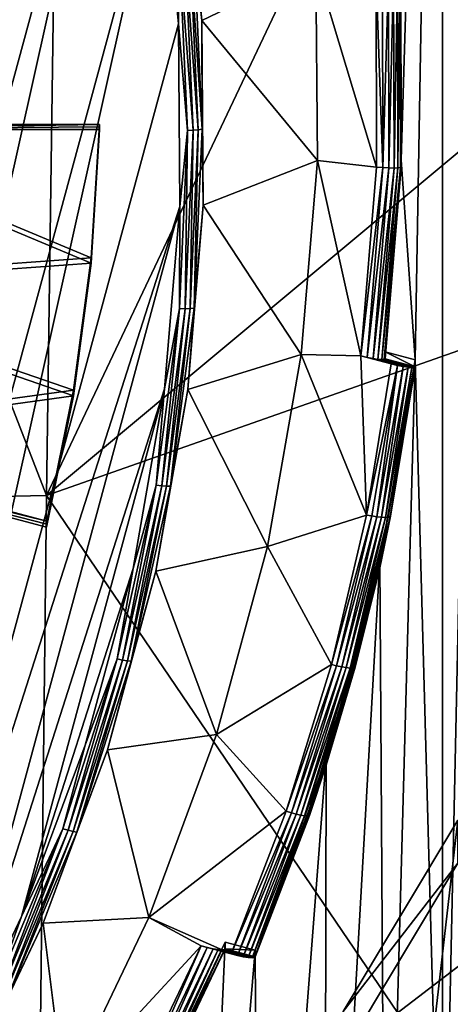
# Model space of a CAD drawing. Header units: metres. Extents: x -22 to 72, y -237 to 23.
# Tile 85 of 256: x 7.67 to 9.42, y -223.77 to -219.78. Entities that reach past the tile are written whole.
import ezdxf

# ---------------------------------------------------------------- set-up
doc = ezdxf.new("R2010")
doc.units = ezdxf.units.M
doc.layers.add('solid_509588_MEDIA_SW0001', color=7, linetype='CONTINUOUS')

msp = doc.modelspace()

# ---------------------------------------------------------------- linework, layer by layer
at = {"layer": 'solid_509588_MEDIA_SW0001'}
for points in [[(9.21751, -220.351196, 261.974152), (9.21553, -219.569519, 261.864288), (9.38481, -214.791367, 261.19278)], [(9.273857, -221.16246, 262.088165), (9.21751, -220.351196, 261.974152), (9.38481, -214.791367, 261.19278)], [(9.273857, -221.16246, 262.088165), (9.38481, -214.791367, 261.19278), (9.384815, -225.175049, 262.6521)], [(9.384815, -225.175049, 262.6521), (9.38481, -214.791367, 261.19278), (9.598998, -215.190735, 261.248901)], [(7.782307, -221.711823, 291.143921), (7.873083, -215.169647, 291.135925), (5.260541, -215.213409, 291.306427)], [(10.450228, -216.071869, 290.896393), (7.873083, -215.169647, 291.135925), (7.782307, -221.711823, 291.143921)], [(7.782307, -221.711823, 291.143921), (5.260541, -215.213409, 291.306427), (5.192076, -221.766586, 291.310913)], [(9.384815, -225.175049, 262.6521), (9.598998, -215.190735, 261.248901), (9.599003, -224.775681, 262.595978)], [(10.39983, -219.525101, 290.901611), (10.450228, -216.071869, 290.896393), (7.782307, -221.711823, 291.143921)], [(5.524051, -226.404236, 261.007172), (7.631497, -216.934097, 259.676208), (7.899566, -217.625107, 259.773346)], [(5.524051, -226.404236, 261.007172), (7.899566, -217.625107, 259.773346), (6.060594, -225.888809, 260.934723)], [(6.060594, -225.888809, 260.934723), (7.899566, -217.625107, 259.773346), (8.103972, -218.337143, 259.873413)], [(6.060594, -225.888809, 260.934723), (8.103972, -218.337143, 259.873413), (6.548295, -225.32782, 260.855865)], [(6.548295, -225.32782, 260.855865), (8.103972, -218.337143, 259.873413), (8.243075, -219.064468, 259.975616)], [(8.337461, -219.04274, 260.042511), (8.410832, -219.787582, 260.147186), (8.379713, -219.501251, 260.083984)], [(8.872431, -219.564423, 261.560638), (8.410832, -219.787582, 260.147186), (8.337461, -219.04274, 260.042511)], [(6.548295, -225.32782, 260.855865), (8.243075, -219.064468, 259.975616), (6.983225, -224.725784, 260.771271)], [(6.983225, -224.725784, 260.771271), (8.243075, -219.064468, 259.975616), (8.315751, -219.801193, 260.079163)], [(8.320265, -219.512451, 260.041748), (8.315751, -219.801193, 260.079163), (8.243075, -219.064468, 259.975616)], [(8.320265, -219.512451, 260.041748), (8.352046, -220.233292, 260.143066), (8.315751, -219.801193, 260.079163)], [(8.343537, -219.50914, 260.050629), (8.375408, -220.23201, 260.152222), (8.320265, -219.512451, 260.041748)], [(8.375408, -220.23201, 260.152222), (8.352046, -220.233292, 260.143066), (8.320265, -219.512451, 260.041748)], [(8.363779, -219.505341, 260.065002), (8.395727, -220.22995, 260.16684), (8.343537, -219.50914, 260.050629)], [(8.395727, -220.22995, 260.16684), (8.375408, -220.23201, 260.152222), (8.343537, -219.50914, 260.050629)], [(8.379713, -219.501251, 260.083984), (8.411722, -220.227249, 260.186035), (8.363779, -219.505341, 260.065002)], [(8.411722, -220.227249, 260.186035), (8.395727, -220.22995, 260.16684), (8.363779, -219.505341, 260.065002)], [(8.410832, -219.787582, 260.147186), (8.411722, -220.227249, 260.186035), (8.379713, -219.501251, 260.083984)], [(10.382134, -220.796402, 290.903442), (10.39983, -219.525101, 290.901611), (7.782307, -221.711823, 291.143921)], [(8.872431, -219.564423, 261.560638), (8.878399, -220.353867, 261.67157), (8.410832, -219.787582, 260.147186)], [(9.117879, -220.381683, 261.675476), (8.878399, -220.353867, 261.67157), (8.872431, -219.564423, 261.560638)], [(9.115484, -219.61264, 261.567413), (9.117879, -220.381683, 261.675476), (8.872431, -219.564423, 261.560638)], [(9.212123, -219.600906, 261.640594), (9.204165, -220.384201, 261.726318), (9.202109, -219.604263, 261.616699)], [(9.212123, -219.600906, 261.640594), (9.214123, -220.382141, 261.750397), (9.204165, -220.384201, 261.726318)], [(9.215533, -219.597305, 261.666229), (9.214123, -220.382141, 261.750397), (9.212123, -219.600906, 261.640594)], [(9.215533, -219.597305, 261.666229), (9.217515, -220.378983, 261.776093), (9.214123, -220.382141, 261.750397)], [(9.21751, -220.351196, 261.974152), (9.215533, -219.597305, 261.666229), (9.21553, -219.569519, 261.864288)], [(9.21751, -220.351196, 261.974152), (9.217515, -220.378983, 261.776093), (9.215533, -219.597305, 261.666229)], [(9.141236, -219.610733, 261.570557), (9.143626, -220.382767, 261.679047), (9.115484, -219.61264, 261.567413)], [(9.143626, -220.382767, 261.679047), (9.117879, -220.381683, 261.675476), (9.115484, -219.61264, 261.567413)], [(9.165413, -219.60936, 261.580444), (9.143626, -220.382767, 261.679047), (9.141236, -219.610733, 261.570557)], [(9.165413, -219.60936, 261.580444), (9.16767, -220.384521, 261.689362), (9.143626, -220.382767, 261.679047)], [(9.186176, -219.607147, 261.596161), (9.16767, -220.384521, 261.689362), (9.165413, -219.60936, 261.580444)], [(9.186176, -219.607147, 261.596161), (9.188319, -220.38501, 261.705505), (9.16767, -220.384521, 261.689362)], [(9.202109, -219.604263, 261.616699), (9.188319, -220.38501, 261.705505), (9.186176, -219.607147, 261.596161)], [(9.202109, -219.604263, 261.616699), (9.204165, -220.384201, 261.726318), (9.188319, -220.38501, 261.705505)], [(6.983225, -224.725784, 260.771271), (8.315751, -219.801193, 260.079163), (8.321418, -220.541397, 260.183197)], [(8.352046, -220.233292, 260.143066), (8.321418, -220.541397, 260.183197), (8.315751, -219.801193, 260.079163)], [(8.410832, -219.787582, 260.147186), (8.416486, -220.53595, 260.25235), (8.411722, -220.227249, 260.186035)], [(8.878399, -220.353867, 261.67157), (8.416486, -220.53595, 260.25235), (8.410832, -219.787582, 260.147186)], [(7.962615, -220.748199, 262.029938), (6.617892, -220.845993, 262.043701), (6.671139, -220.207993, 261.95401)], [(7.962665, -220.769882, 261.871979), (6.671201, -220.228394, 261.795898), (6.617892, -220.868195, 261.885803)], [(7.996779, -220.207993, 261.95401), (6.671139, -220.207993, 261.95401), (6.671201, -220.228394, 261.795898)], [(7.962615, -220.748199, 262.029938), (6.671139, -220.207993, 261.95401), (7.996779, -220.207993, 261.95401)], [(7.996805, -220.218201, 261.874969), (7.996779, -220.207993, 261.95401), (6.671201, -220.228394, 261.795898)], [(6.671201, -220.228394, 261.795898), (7.99683, -220.228394, 261.795898), (7.996805, -220.218201, 261.874969)], [(7.962665, -220.769882, 261.871979), (7.99683, -220.228394, 261.795898), (6.671201, -220.228394, 261.795898)], [(7.962665, -220.769882, 261.871979), (7.962615, -220.748199, 262.029938), (7.996779, -220.207993, 261.95401)], [(7.962665, -220.769882, 261.871979), (7.996779, -220.207993, 261.95401), (7.996805, -220.218201, 261.874969)], [(7.962665, -220.769882, 261.871979), (7.996805, -220.218201, 261.874969), (7.99683, -220.228394, 261.795898)], [(8.352046, -220.233292, 260.143066), (8.320265, -220.954132, 260.244354), (8.321418, -220.541397, 260.183197)], [(8.343537, -220.954865, 260.253784), (8.320265, -220.954132, 260.244354), (8.352046, -220.233292, 260.143066)], [(8.375408, -220.23201, 260.152222), (8.343537, -220.954865, 260.253784), (8.352046, -220.233292, 260.143066)], [(8.363779, -220.954559, 260.268677), (8.343537, -220.954865, 260.253784), (8.375408, -220.23201, 260.152222)], [(8.395727, -220.22995, 260.16684), (8.363779, -220.954559, 260.268677), (8.375408, -220.23201, 260.152222)], [(8.379713, -220.953247, 260.288055), (8.363779, -220.954559, 260.268677), (8.395727, -220.22995, 260.16684)], [(8.411722, -220.227249, 260.186035), (8.379713, -220.953247, 260.288055), (8.395727, -220.22995, 260.16684)], [(8.416486, -220.53595, 260.25235), (8.379713, -220.953247, 260.288055), (8.411722, -220.227249, 260.186035)], [(8.878399, -220.353867, 261.67157), (8.81288, -221.140671, 261.782166), (8.416486, -220.53595, 260.25235)], [(9.054506, -221.146011, 261.782898), (8.81288, -221.140671, 261.782166), (8.878399, -220.353867, 261.67157)], [(9.117879, -220.381683, 261.675476), (9.054506, -221.146011, 261.782898), (8.878399, -220.353867, 261.67157)], [(9.152008, -221.130127, 262.083618), (9.217515, -220.378983, 261.776093), (9.21751, -220.351196, 261.974152)], [(9.273857, -221.16246, 262.088165), (9.152008, -221.130127, 262.083618), (9.21751, -220.351196, 261.974152)], [(9.143626, -220.382767, 261.679047), (9.054506, -221.146011, 261.782898), (9.117879, -220.381683, 261.675476)], [(9.143626, -220.382767, 261.679047), (9.079648, -221.152206, 261.787201), (9.054506, -221.146011, 261.782898)], [(9.16767, -220.384521, 261.689362), (9.079648, -221.152206, 261.787201), (9.143626, -220.382767, 261.679047)], [(9.16767, -220.384521, 261.689362), (9.103196, -221.157059, 261.797943), (9.079648, -221.152206, 261.787201)], [(9.188319, -220.38501, 261.705505), (9.103196, -221.157059, 261.797943), (9.16767, -220.384521, 261.689362)], [(9.188319, -220.38501, 261.705505), (9.123419, -221.160217, 261.814453), (9.103196, -221.157059, 261.797943)], [(9.204165, -220.384201, 261.726318), (9.123419, -221.160217, 261.814453), (9.188319, -220.38501, 261.705505)], [(9.204165, -220.384201, 261.726318), (9.138935, -221.161453, 261.835541), (9.123419, -221.160217, 261.814453)], [(9.214123, -220.382141, 261.750397), (9.138935, -221.161453, 261.835541), (9.204165, -220.384201, 261.726318)], [(9.214123, -220.382141, 261.750397), (9.148686, -221.160675, 261.859802), (9.138935, -221.161453, 261.835541)], [(9.217515, -220.378983, 261.776093), (9.148686, -221.160675, 261.859802), (9.214123, -220.382141, 261.750397)], [(9.217515, -220.378983, 261.776093), (9.152008, -221.157959, 261.885559), (9.148686, -221.160675, 261.859802)], [(9.152008, -221.130127, 262.083618), (9.152008, -221.157959, 261.885559), (9.217515, -220.378983, 261.776093)], [(6.983225, -224.725784, 260.771271), (8.321418, -220.541397, 260.183197), (7.361877, -224.087555, 260.68158)], [(7.361877, -224.087555, 260.68158), (8.321418, -220.541397, 260.183197), (8.260032, -221.279114, 260.286865)], [(8.320265, -220.954132, 260.244354), (8.260032, -221.279114, 260.286865), (8.321418, -220.541397, 260.183197)], [(8.416486, -220.53595, 260.25235), (8.354374, -221.281799, 260.357178), (8.379713, -220.953247, 260.288055)], [(8.81288, -221.140671, 261.782166), (8.354374, -221.281799, 260.357178), (8.416486, -220.53595, 260.25235)], [(7.962615, -220.748199, 262.029938), (7.891266, -221.284927, 262.105377), (6.617892, -220.845993, 262.043701)], [(7.891155, -221.30777, 261.947601), (7.962615, -220.748199, 262.029938), (7.962665, -220.769882, 261.871979)], [(7.891155, -221.30777, 261.947601), (7.891266, -221.284927, 262.105377), (7.962615, -220.748199, 262.029938)], [(7.891155, -221.30777, 261.947601), (7.962665, -220.769882, 261.871979), (6.617892, -220.868195, 261.885803)], [(10.323413, -225.459824, 290.909546), (10.382134, -220.796402, 290.903442), (7.782307, -221.711823, 291.143921)], [(7.891155, -221.30777, 261.947601), (6.617892, -220.868195, 261.885803), (6.502165, -221.499847, 261.974579)], [(7.891266, -221.284927, 262.105377), (6.502575, -221.475906, 262.132233), (6.617892, -220.845993, 262.043701)], [(8.320265, -220.954132, 260.244354), (8.22516, -221.669495, 260.34491), (8.260032, -221.279114, 260.286865)], [(8.248167, -221.672226, 260.354614), (8.22516, -221.669495, 260.34491), (8.320265, -220.954132, 260.244354)], [(8.343537, -220.954865, 260.253784), (8.248167, -221.672226, 260.354614), (8.320265, -220.954132, 260.244354)], [(8.268178, -221.67366, 260.369751), (8.248167, -221.672226, 260.354614), (8.343537, -220.954865, 260.253784)], [(8.363779, -220.954559, 260.268677), (8.268178, -221.67366, 260.369751), (8.343537, -220.954865, 260.253784)], [(8.28393, -221.673721, 260.389313), (8.268178, -221.67366, 260.369751), (8.363779, -220.954559, 260.268677)], [(8.379713, -220.953247, 260.288055), (8.28393, -221.673721, 260.389313), (8.363779, -220.954559, 260.268677)], [(8.354374, -221.281799, 260.357178), (8.28393, -221.673721, 260.389313), (8.379713, -220.953247, 260.288055)], [(8.81288, -221.140671, 261.782166), (8.676399, -221.918503, 261.891479), (8.354374, -221.281799, 260.357178)], [(8.81288, -221.140671, 261.782166), (9.076435, -221.791092, 261.873566), (8.676399, -221.918503, 261.891479)], [(9.054506, -221.146011, 261.782898), (9.076435, -221.791092, 261.873566), (8.81288, -221.140671, 261.782166)], [(9.054506, -221.146011, 261.782898), (9.17638, -221.178345, 261.787445), (9.076435, -221.791092, 261.873566)], [(9.079648, -221.152206, 261.787201), (9.17638, -221.178345, 261.787445), (9.054506, -221.146011, 261.782898)], [(9.079648, -221.152206, 261.787201), (9.201752, -221.184601, 261.791809), (9.17638, -221.178345, 261.787445)], [(9.103196, -221.157059, 261.797943), (9.201752, -221.184601, 261.791809), (9.079648, -221.152206, 261.787201)], [(9.103196, -221.157059, 261.797943), (9.225291, -221.189438, 261.802643), (9.201752, -221.184601, 261.791809)], [(9.123419, -221.160217, 261.814453), (9.225291, -221.189438, 261.802643), (9.103196, -221.157059, 261.797943)], [(9.152008, -221.157959, 261.885559), (9.270563, -221.193008, 261.864471), (9.148686, -221.160675, 261.859802)], [(9.152008, -221.130127, 262.083618), (9.273857, -221.190292, 261.890106), (9.152008, -221.157959, 261.885559)], [(9.273857, -221.16246, 262.088165), (9.273857, -221.190292, 261.890106), (9.152008, -221.130127, 262.083618)], [(9.152008, -221.157959, 261.885559), (9.273857, -221.190292, 261.890106), (9.270563, -221.193008, 261.864471)], [(9.17638, -221.178345, 261.787445), (9.201752, -221.184601, 261.791809), (9.076435, -221.791092, 261.873566)], [(9.201752, -221.184601, 261.791809), (9.098269, -221.794998, 261.876648), (9.076435, -221.791092, 261.873566)], [(9.201752, -221.184601, 261.791809), (9.119009, -221.798004, 261.884552), (9.098269, -221.794998, 261.876648)], [(9.201752, -221.184601, 261.791809), (9.225291, -221.189438, 261.802643), (9.119009, -221.798004, 261.884552)], [(9.225291, -221.189438, 261.802643), (9.137614, -221.799973, 261.896851), (9.119009, -221.798004, 261.884552)], [(9.123419, -221.160217, 261.814453), (9.245483, -221.192581, 261.819214), (9.225291, -221.189438, 261.802643)], [(9.138935, -221.161453, 261.835541), (9.245483, -221.192581, 261.819214), (9.123419, -221.160217, 261.814453)], [(9.13052, -221.977585, 262.202728), (9.273857, -221.190292, 261.890106), (9.273857, -221.16246, 262.088165)], [(9.13052, -221.977585, 262.202728), (9.273857, -221.16246, 262.088165), (9.153956, -225.564636, 262.706848)], [(9.13052, -221.977585, 262.202728), (9.174559, -221.79628, 261.975281), (9.273857, -221.190292, 261.890106)], [(9.225291, -221.189438, 261.802643), (9.245483, -221.192581, 261.819214), (9.137614, -221.799973, 261.896851)], [(9.245483, -221.192581, 261.819214), (9.153152, -221.800781, 261.912933), (9.137614, -221.799973, 261.896851)], [(9.148686, -221.160675, 261.859802), (9.260914, -221.193787, 261.840332), (9.138935, -221.161453, 261.835541)], [(9.138935, -221.161453, 261.835541), (9.260914, -221.193787, 261.840332), (9.245483, -221.192581, 261.819214)], [(9.148686, -221.160675, 261.859802), (9.270563, -221.193008, 261.864471), (9.260914, -221.193787, 261.840332)], [(9.245483, -221.192581, 261.819214), (9.260914, -221.193787, 261.840332), (9.153152, -221.800781, 261.912933)], [(9.260914, -221.193787, 261.840332), (9.164842, -221.800415, 261.932037), (9.153152, -221.800781, 261.912933)], [(9.273857, -221.16246, 262.088165), (9.384815, -225.175049, 262.6521), (9.153956, -225.564636, 262.706848)], [(9.270563, -221.193008, 261.864471), (9.172098, -221.798889, 261.953186), (9.164842, -221.800415, 261.932037)], [(9.260914, -221.193787, 261.840332), (9.270563, -221.193008, 261.864471), (9.164842, -221.800415, 261.932037)], [(9.273857, -221.190292, 261.890106), (9.174559, -221.79628, 261.975281), (9.172098, -221.798889, 261.953186)], [(9.270563, -221.193008, 261.864471), (9.273857, -221.190292, 261.890106), (9.172098, -221.798889, 261.953186)], [(7.361877, -224.087555, 260.68158), (8.260032, -221.279114, 260.286865), (7.681203, -223.418274, 260.587524)], [(7.681203, -223.418274, 260.587524), (8.260032, -221.279114, 260.286865), (8.132092, -222.008392, 260.389374)], [(8.22516, -221.669495, 260.34491), (8.132092, -222.008392, 260.389374), (8.260032, -221.279114, 260.286865)], [(7.891155, -221.30777, 261.947601), (6.502165, -221.499847, 261.974579), (7.782625, -221.839615, 262.022339)], [(7.891266, -221.284927, 262.105377), (7.783044, -221.815674, 262.179962), (6.502575, -221.475906, 262.132233)], [(7.891155, -221.30777, 261.947601), (7.782625, -221.839615, 262.022339), (7.782835, -221.827637, 262.101135)], [(7.891155, -221.30777, 261.947601), (7.782835, -221.827637, 262.101135), (7.783044, -221.815674, 262.179962)], [(7.891155, -221.30777, 261.947601), (7.783044, -221.815674, 262.179962), (7.891266, -221.284927, 262.105377)], [(8.354374, -221.281799, 260.357178), (8.224998, -222.019135, 260.460815), (8.28393, -221.673721, 260.389313)], [(8.676399, -221.918503, 261.891479), (8.224998, -222.019135, 260.460815), (8.354374, -221.281799, 260.357178)], [(7.783044, -221.815674, 262.179962), (6.502165, -221.499847, 261.974579), (6.502575, -221.475906, 262.132233)], [(7.782835, -221.827637, 262.101135), (6.502165, -221.499847, 261.974579), (7.783044, -221.815674, 262.179962)], [(7.782835, -221.827637, 262.101135), (7.782625, -221.839615, 262.022339), (6.502165, -221.499847, 261.974579)], [(8.22516, -221.669495, 260.34491), (8.067457, -222.373917, 260.443909), (8.132092, -222.008392, 260.389374)], [(8.090023, -222.378632, 260.453888), (8.067457, -222.373917, 260.443909), (8.22516, -221.669495, 260.34491)], [(8.248167, -221.672226, 260.354614), (8.090023, -222.378632, 260.453888), (8.22516, -221.669495, 260.34491)], [(8.10965, -222.381775, 260.469269), (8.090023, -222.378632, 260.453888), (8.248167, -221.672226, 260.354614)], [(8.268178, -221.67366, 260.369751), (8.10965, -222.381775, 260.469269), (8.248167, -221.672226, 260.354614)], [(8.1251, -222.383179, 260.489014), (8.10965, -222.381775, 260.469269), (8.268178, -221.67366, 260.369751)], [(8.28393, -221.673721, 260.389313), (8.1251, -222.383179, 260.489014), (8.268178, -221.67366, 260.369751)], [(8.224998, -222.019135, 260.460815), (8.1251, -222.383179, 260.489014), (8.28393, -221.673721, 260.389313)], [(7.708443, -228.254044, 291.148895), (7.782307, -221.711823, 291.143921), (5.192076, -221.766586, 291.310913)], [(10.323413, -225.459824, 290.909546), (7.782307, -221.711823, 291.143921), (7.708443, -228.254044, 291.148895)], [(7.708443, -228.254044, 291.148895), (5.192076, -221.766586, 291.310913), (5.136302, -228.319763, 291.31308)], [(8.676399, -221.918503, 261.891479), (9.076435, -221.791092, 261.873566), (8.934651, -222.396347, 261.958618)], [(9.076435, -221.791092, 261.873566), (9.098269, -221.794998, 261.876648), (8.934651, -222.396347, 261.958618)], [(9.098269, -221.794998, 261.876648), (8.956145, -222.401703, 261.961914), (8.934651, -222.396347, 261.958618)], [(9.098269, -221.794998, 261.876648), (9.119009, -221.798004, 261.884552), (8.956145, -222.401703, 261.961914)], [(9.119009, -221.798004, 261.884552), (8.976561, -222.406097, 261.970001), (8.956145, -222.401703, 261.961914)], [(9.119009, -221.798004, 261.884552), (9.137614, -221.799973, 261.896851), (8.976561, -222.406097, 261.970001)], [(9.174559, -221.79628, 261.975281), (9.130515, -222.005447, 262.004669), (9.028821, -222.410522, 262.039124)], [(9.172098, -221.798889, 261.953186), (9.174559, -221.79628, 261.975281), (9.028821, -222.410522, 262.039124)], [(9.13052, -221.977585, 262.202728), (9.130515, -222.005447, 262.004669), (9.174559, -221.79628, 261.975281)], [(9.137614, -221.799973, 261.896851), (8.994875, -222.409286, 261.982483), (8.976561, -222.406097, 261.970001)], [(9.137614, -221.799973, 261.896851), (9.153152, -221.800781, 261.912933), (8.994875, -222.409286, 261.982483)], [(9.153152, -221.800781, 261.912933), (9.010169, -222.411148, 261.998718), (8.994875, -222.409286, 261.982483)], [(9.164842, -221.800415, 261.932037), (9.021677, -222.41156, 262.017944), (9.010169, -222.411148, 261.998718)], [(9.153152, -221.800781, 261.912933), (9.164842, -221.800415, 261.932037), (9.010169, -222.411148, 261.998718)], [(9.172098, -221.798889, 261.953186), (9.028821, -222.410522, 262.039124), (9.021677, -222.41156, 262.017944)], [(9.164842, -221.800415, 261.932037), (9.172098, -221.798889, 261.953186), (9.021677, -222.41156, 262.017944)], [(8.676399, -221.918503, 261.891479), (8.470057, -222.681091, 261.998657), (8.224998, -222.019135, 260.460815)], [(8.676399, -221.918503, 261.891479), (8.934651, -222.396347, 261.958618), (8.470057, -222.681091, 261.998657)], [(9.13052, -221.977585, 262.202728), (9.153956, -225.564636, 262.706848), (8.906507, -225.944321, 262.760223)], [(8.914244, -222.776886, 262.315063), (9.13052, -221.977585, 262.202728), (8.906507, -225.944321, 262.760223)], [(8.914244, -222.776886, 262.315063), (9.130515, -222.005447, 262.004669), (9.13052, -221.977585, 262.202728)], [(7.681203, -223.418274, 260.587524), (8.132092, -222.008392, 260.389374), (7.938632, -222.723358, 260.489838)], [(8.067457, -222.373917, 260.443909), (7.938632, -222.723358, 260.489838), (8.132092, -222.008392, 260.389374)], [(8.224998, -222.019135, 260.460815), (8.029399, -222.74202, 260.562408), (8.1251, -222.383179, 260.489014)], [(8.470057, -222.681091, 261.998657), (8.029399, -222.74202, 260.562408), (8.224998, -222.019135, 260.460815)], [(8.914244, -222.776886, 262.315063), (9.031242, -222.408066, 262.061249), (9.130515, -222.005447, 262.004669)], [(9.130515, -222.005447, 262.004669), (9.031242, -222.408066, 262.061249), (9.028821, -222.410522, 262.039124)], [(8.067457, -222.373917, 260.443909), (7.848356, -223.062057, 260.540619), (7.938632, -222.723358, 260.489838)], [(7.870309, -223.06868, 260.550873), (7.848356, -223.062057, 260.540619), (8.067457, -222.373917, 260.443909)], [(8.090023, -222.378632, 260.453888), (7.870309, -223.06868, 260.550873), (8.067457, -222.373917, 260.443909)], [(7.889403, -223.073517, 260.566467), (7.870309, -223.06868, 260.550873), (8.090023, -222.378632, 260.453888)], [(8.10965, -222.381775, 260.469269), (7.889403, -223.073517, 260.566467), (8.090023, -222.378632, 260.453888)], [(7.904434, -223.076233, 260.586426), (7.889403, -223.073517, 260.566467), (8.10965, -222.381775, 260.469269)], [(8.1251, -222.383179, 260.489014), (7.904434, -223.076233, 260.586426), (8.10965, -222.381775, 260.469269)], [(8.029399, -222.74202, 260.562408), (7.904434, -223.076233, 260.586426), (8.1251, -222.383179, 260.489014)], [(8.470057, -222.681091, 261.998657), (8.934651, -222.396347, 261.958618), (8.751761, -222.990677, 262.042145)], [(8.934651, -222.396347, 261.958618), (8.956145, -222.401703, 261.961914), (8.751761, -222.990677, 262.042145)], [(8.956145, -222.401703, 261.961914), (8.772815, -222.997467, 262.045654), (8.751761, -222.990677, 262.042145)], [(8.956145, -222.401703, 261.961914), (8.976561, -222.406097, 261.970001), (8.772815, -222.997467, 262.045654)], [(8.976561, -222.406097, 261.970001), (8.792812, -223.00322, 262.053925), (8.772815, -222.997467, 262.045654)], [(8.976561, -222.406097, 261.970001), (8.994875, -222.409286, 261.982483), (8.792812, -223.00322, 262.053925)], [(8.994875, -222.409286, 261.982483), (8.810752, -223.007629, 262.066559), (8.792812, -223.00322, 262.053925)], [(8.994875, -222.409286, 261.982483), (9.010169, -222.411148, 261.998718), (8.810752, -223.007629, 262.066559)], [(9.010169, -222.411148, 261.998718), (8.825733, -223.010513, 262.082977), (8.810752, -223.007629, 262.066559)], [(9.010169, -222.411148, 261.998718), (9.021677, -222.41156, 262.017944), (8.825733, -223.010513, 262.082977)], [(9.021677, -222.41156, 262.017944), (8.837005, -223.011688, 262.102264), (8.825733, -223.010513, 262.082977)], [(9.028821, -222.410522, 262.039124), (8.844003, -223.011124, 262.123535), (8.837005, -223.011688, 262.102264)], [(9.021677, -222.41156, 262.017944), (9.028821, -222.410522, 262.039124), (8.837005, -223.011688, 262.102264)], [(9.031242, -222.408066, 262.061249), (8.914257, -222.804688, 262.117004), (8.844003, -223.011124, 262.123535)], [(9.028821, -222.410522, 262.039124), (9.031242, -222.408066, 262.061249), (8.844003, -223.011124, 262.123535)], [(8.914244, -222.776886, 262.315063), (8.914257, -222.804688, 262.117004), (9.031242, -222.408066, 262.061249)], [(8.470057, -222.681091, 261.998657), (8.195514, -223.422287, 262.102814), (8.029399, -222.74202, 260.562408)], [(8.470057, -222.681091, 261.998657), (8.751761, -222.990677, 262.042145), (8.195514, -223.422287, 262.102814)], [(7.848356, -223.062057, 260.540619), (7.681203, -223.418274, 260.587524), (7.938632, -222.723358, 260.489838)], [(8.029399, -222.74202, 260.562408), (7.769151, -223.444626, 260.661163), (7.904434, -223.076233, 260.586426)], [(8.195514, -223.422287, 262.102814), (7.769151, -223.444626, 260.661163), (8.029399, -222.74202, 260.562408)], [(8.914244, -222.776886, 262.315063), (8.62681, -223.553772, 262.424255), (8.914257, -222.804688, 262.117004)], [(8.914244, -222.776886, 262.315063), (8.643008, -226.313232, 262.812073), (8.62681, -223.553772, 262.424255)], [(8.914244, -222.776886, 262.315063), (8.906507, -225.944321, 262.760223), (8.643008, -226.313232, 262.812073)], [(8.62681, -223.553772, 262.424255), (8.846375, -223.00882, 262.145691), (8.914257, -222.804688, 262.117004)], [(8.914257, -222.804688, 262.117004), (8.846375, -223.00882, 262.145691), (8.844003, -223.011124, 262.123535)], [(8.195514, -223.422287, 262.102814), (8.751761, -222.990677, 262.042145), (8.529332, -223.569656, 262.123535)], [(8.529332, -223.569656, 262.123535), (8.751761, -222.990677, 262.042145), (8.772815, -222.997467, 262.045654)], [(8.554705, -223.575912, 262.127899), (8.529332, -223.569656, 262.123535), (8.772815, -222.997467, 262.045654)], [(8.554705, -223.575912, 262.127899), (8.772815, -222.997467, 262.045654), (8.792812, -223.00322, 262.053925)], [(8.578244, -223.58075, 262.138702), (8.554705, -223.575912, 262.127899), (8.792812, -223.00322, 262.053925)], [(8.578244, -223.58075, 262.138702), (8.792812, -223.00322, 262.053925), (8.810752, -223.007629, 262.066559)], [(8.598436, -223.583893, 262.155273), (8.578244, -223.58075, 262.138702), (8.810752, -223.007629, 262.066559)], [(8.598436, -223.583893, 262.155273), (8.810752, -223.007629, 262.066559), (8.825733, -223.010513, 262.082977)], [(8.613867, -223.585098, 262.176392), (8.598436, -223.583893, 262.155273), (8.825733, -223.010513, 262.082977)], [(8.613867, -223.585098, 262.176392), (8.825733, -223.010513, 262.082977), (8.837005, -223.011688, 262.102264)], [(8.623516, -223.58432, 262.200531), (8.613867, -223.585098, 262.176392), (8.837005, -223.011688, 262.102264)], [(8.623516, -223.58432, 262.200531), (8.846375, -223.00882, 262.145691), (8.62681, -223.581604, 262.226196)], [(8.623516, -223.58432, 262.200531), (8.844003, -223.011124, 262.123535), (8.846375, -223.00882, 262.145691)], [(8.623516, -223.58432, 262.200531), (8.837005, -223.011688, 262.102264), (8.844003, -223.011124, 262.123535)], [(8.62681, -223.553772, 262.424255), (8.62681, -223.581604, 262.226196), (8.846375, -223.00882, 262.145691)], [(8.982362, -223.803223, 276.849335), (9.446993, -223.027969, 276.740387), (9.246316, -224.771255, 276.985382)], [(9.446999, -223.201935, 275.502563), (9.446993, -223.027969, 276.740387), (8.982362, -223.803223, 276.849335)], [(9.446993, -223.027969, 276.740387), (9.792261, -223.971375, 276.872986), (9.246316, -224.771255, 276.985382)], [(7.848356, -223.062057, 260.540619), (7.569525, -223.728668, 260.634308), (7.681203, -223.418274, 260.587524)], [(7.590697, -223.737152, 260.644836), (7.569525, -223.728668, 260.634308), (7.848356, -223.062057, 260.540619)], [(7.870309, -223.06868, 260.550873), (7.590697, -223.737152, 260.644836), (7.848356, -223.062057, 260.540619)], [(7.609113, -223.743607, 260.660645), (7.590697, -223.737152, 260.644836), (7.870309, -223.06868, 260.550873)], [(7.889403, -223.073517, 260.566467), (7.609113, -223.743607, 260.660645), (7.870309, -223.06868, 260.550873)], [(7.62361, -223.747604, 260.680786), (7.609113, -223.743607, 260.660645), (7.889403, -223.073517, 260.566467)], [(7.904434, -223.076233, 260.586426), (7.62361, -223.747604, 260.680786), (7.889403, -223.073517, 260.566467)], [(7.769151, -223.444626, 260.661163), (7.62361, -223.747604, 260.680786), (7.904434, -223.076233, 260.586426)], [(8.982388, -223.977142, 275.611511), (9.558363, -224.002121, 275.615021), (10.023125, -223.178268, 275.499237)], [(9.446999, -223.201935, 275.502563), (8.982388, -223.977142, 275.611511), (10.023125, -223.178268, 275.499237)], [(9.446999, -223.201935, 275.502563), (8.982362, -223.803223, 276.849335), (8.982388, -223.977142, 275.611511)], [(7.569525, -223.728668, 260.634308), (7.361877, -224.087555, 260.68158), (7.681203, -223.418274, 260.587524)], [(8.195514, -223.422287, 262.102814), (7.854985, -224.136124, 262.203125), (7.769151, -223.444626, 260.661163)], [(8.195514, -223.422287, 262.102814), (8.407458, -223.537323, 262.118988), (7.854985, -224.136124, 262.203125)], [(8.195514, -223.422287, 262.102814), (8.529332, -223.569656, 262.123535), (8.407458, -223.537323, 262.118988)], [(7.769151, -223.444626, 260.661163), (7.446352, -224.121307, 260.756256), (7.62361, -223.747604, 260.680786)], [(7.854985, -224.136124, 262.203125), (7.446352, -224.121307, 260.756256), (7.769151, -223.444626, 260.661163)], [(8.076422, -224.230621, 262.216431), (7.854985, -224.136124, 262.203125), (8.407458, -223.537323, 262.118988)], [(8.099508, -224.241547, 262.221375), (8.076422, -224.230621, 262.216431), (8.407458, -223.537323, 262.118988)], [(8.099508, -224.241547, 262.221375), (8.407458, -223.537323, 262.118988), (8.4326, -223.543518, 262.12326)], [(8.121918, -224.249344, 262.232544), (8.099508, -224.241547, 262.221375), (8.4326, -223.543518, 262.12326)], [(8.121918, -224.249344, 262.232544), (8.4326, -223.543518, 262.12326), (8.456148, -223.54837, 262.134033)], [(8.141163, -224.25502, 262.24939), (8.121918, -224.249344, 262.232544), (8.456148, -223.54837, 262.134033)], [(8.141163, -224.25502, 262.24939), (8.456148, -223.54837, 262.134033), (8.476371, -223.551529, 262.150513)], [(8.155931, -224.258179, 262.270752), (8.141163, -224.25502, 262.24939), (8.476371, -223.551529, 262.150513)], [(8.155931, -224.258179, 262.270752), (8.476371, -223.551529, 262.150513), (8.491887, -223.552765, 262.171631)], [(8.165212, -224.258621, 262.295197), (8.155931, -224.258179, 262.270752), (8.491887, -223.552765, 262.171631)], [(8.165212, -224.258621, 262.295197), (8.491887, -223.552765, 262.171631), (8.501638, -223.551987, 262.195892)], [(8.168374, -224.256317, 262.321014), (8.165212, -224.258621, 262.295197), (8.501638, -223.551987, 262.195892)], [(8.168374, -224.256317, 262.321014), (8.501638, -223.551987, 262.195892), (8.50496, -223.549271, 262.221649)], [(8.168399, -224.228439, 262.519073), (8.168374, -224.256317, 262.321014), (8.50496, -223.549271, 262.221649)], [(8.168399, -224.228439, 262.519073), (8.50496, -223.549271, 262.221649), (8.50496, -223.521439, 262.419708)], [(8.168399, -224.228439, 262.519073), (8.50496, -223.521439, 262.419708), (8.363782, -226.670975, 262.862335)], [(8.363782, -226.670975, 262.862335), (8.50496, -223.521439, 262.419708), (8.62681, -223.553772, 262.424255)], [(8.407458, -223.537323, 262.118988), (8.529332, -223.569656, 262.123535), (8.554705, -223.575912, 262.127899)], [(8.4326, -223.543518, 262.12326), (8.407458, -223.537323, 262.118988), (8.554705, -223.575912, 262.127899)], [(8.4326, -223.543518, 262.12326), (8.554705, -223.575912, 262.127899), (8.578244, -223.58075, 262.138702)], [(8.456148, -223.54837, 262.134033), (8.4326, -223.543518, 262.12326), (8.578244, -223.58075, 262.138702)], [(8.456148, -223.54837, 262.134033), (8.578244, -223.58075, 262.138702), (8.598436, -223.583893, 262.155273)], [(8.476371, -223.551529, 262.150513), (8.456148, -223.54837, 262.134033), (8.598436, -223.583893, 262.155273)], [(8.476371, -223.551529, 262.150513), (8.598436, -223.583893, 262.155273), (8.613867, -223.585098, 262.176392)], [(8.491887, -223.552765, 262.171631), (8.476371, -223.551529, 262.150513), (8.613867, -223.585098, 262.176392)], [(8.501638, -223.551987, 262.195892), (8.491887, -223.552765, 262.171631), (8.623516, -223.58432, 262.200531)], [(8.491887, -223.552765, 262.171631), (8.613867, -223.585098, 262.176392), (8.623516, -223.58432, 262.200531)], [(8.50496, -223.549271, 262.221649), (8.501638, -223.551987, 262.195892), (8.62681, -223.581604, 262.226196)], [(8.501638, -223.551987, 262.195892), (8.623516, -223.58432, 262.200531), (8.62681, -223.581604, 262.226196)], [(8.50496, -223.549271, 262.221649), (8.62681, -223.553772, 262.424255), (8.50496, -223.521439, 262.419708)], [(8.50496, -223.549271, 262.221649), (8.62681, -223.581604, 262.226196), (8.62681, -223.553772, 262.424255)], [(8.363782, -226.670975, 262.862335), (8.62681, -223.553772, 262.424255), (8.643008, -226.313232, 262.812073)]]:
    msp.add_3dface(points, dxfattribs=at)

doc.saveas('drawing.dxf')
